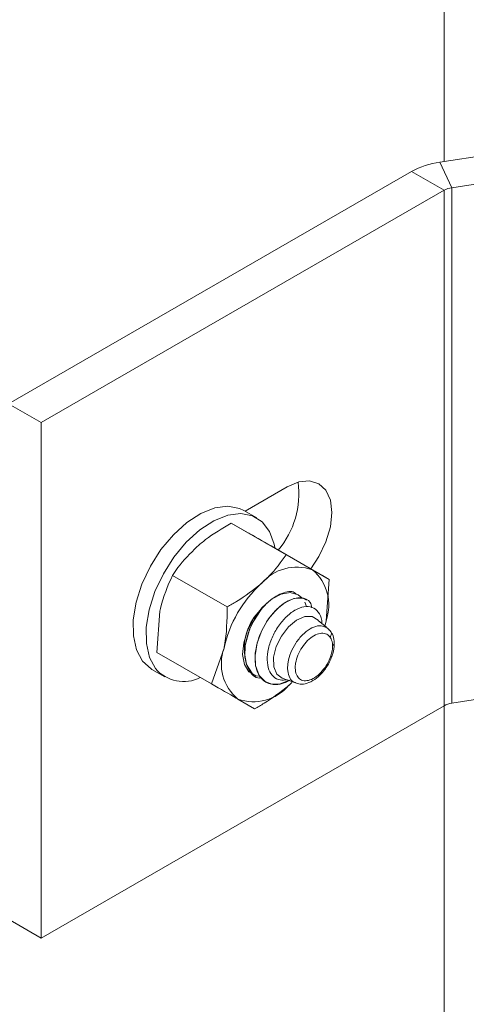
# Model space of a CAD drawing. Header units: millimetres. Extents: x -229 to 889, y -1749 to -342.
# Tile 4 of 23: x -137 to -98, y -1479 to -1394. Entities that reach past the tile are written whole.
import ezdxf

# ---------------------------------------------------------------- set-up
doc = ezdxf.new("R2010")
doc.units = ezdxf.units.MM

msp = doc.modelspace()

# ---------------------------------------------------------------- linework, layer by layer
at = {"color": 7, "linetype": 'Continuous', "lineweight": 15}
for p, q in [((-99.598, -1306.771), (-99.598, -1405.92)), ((-99.963, -1405.976), (-77.04, -1402.43)), ((-98.928, -1408.207), (-76.004, -1404.661)), ((-98.928, -1408.207), (-99.963, -1405.976)), ((-137.5, -1427.044), (-102.429, -1406.798)), ((-99.6, -1408.431), (-102.429, -1406.798)), ((-134.671, -1428.677), (-99.6, -1408.431)), ((-99.6, -1408.431), (-99.6, -1453.34)), ((-98.928, -1453.116), (-98.928, -1408.207)), ((-137.5, -1427.044), (-134.671, -1428.677)), ((-134.671, -1473.587), (-134.671, -1428.677)), ((-113.247, -1434.273), (-116.914, -1436.39)), ((-115.894, -1436.978), (-117.025, -1436.325)), ((-118.117, -1437.433), (-113.352, -1440.184)), ((-118.117, -1437.433), (-116.648, -1438.275)), ((-114.358, -1439.591), (-109.593, -1442.342)), ((-113.352, -1440.184), (-111.062, -1441.5)), ((-123.241, -1441.986), (-118.476, -1444.737)), ((-109.593, -1442.342), (-109.866, -1445.934)), ((-111.58, -1444.69), (-111.714, -1444.332)), ((-111.55, -1444.105), (-111.558, -1444.1)), ((-124.607, -1448.697), (-124.335, -1445.105)), ((-109.812, -1446.538), (-110.561, -1445.903)), ((-109.956, -1446.33), (-109.866, -1445.934)), ((-109.549, -1446.791), (-109.663, -1446.744)), ((-124.607, -1448.697), (-119.842, -1451.448)), ((-119.842, -1451.448), (-118.749, -1448.329)), ((-76.004, -1449.57), (-98.928, -1453.116)), ((-125.024, -1450.182), (-123.893, -1450.835)), ((-115.999, -1450.774), (-115.992, -1450.778)), ((-113.921, -1451.474), (-113.128, -1451.138)), ((-113.111, -1451.566), (-112.85, -1451.315)), ((-113.111, -1451.566), (-112.846, -1451.32)), ((-116.084, -1453.605), (-117.552, -1452.764)), ((-99.6, -1453.34), (-134.671, -1473.587)), ((-99.598, -1453.339), (-99.598, -1715.042)), ((-137.5, -1471.954), (-134.671, -1473.587))]:
    msp.add_line(p, q, dxfattribs=at)
at = {"color": 7, "linetype": 'Continuous', "lineweight": 15, "flags": 128}
for points in [[(-111.207, -1441.41), (-110.497, -1440.352), (-109.879, -1439.065), (-109.49, -1437.757), (-109.357, -1436.518), (-109.49, -1435.433), (-109.879, -1434.574), (-110.497, -1434), (-111.302, -1433.752), (-112.24, -1433.844), (-113.247, -1434.273)], [(-117.025, -1436.325), (-117.399, -1436.146), (-118.418, -1435.951), (-119.558, -1436.098), (-120.767, -1436.579), (-121.987, -1437.373), (-123.163, -1438.441), (-124.239, -1439.734), (-125.165, -1441.192), (-125.897, -1442.746), (-126.401, -1444.324), (-126.653, -1445.852), (-126.643, -1447.259), (-126.37, -1448.478), (-125.847, -1449.453)], [(-114.321, -1439.562), (-114.379, -1439.265), (-114.78, -1438.162), (-115.419, -1437.327), (-116.268, -1436.799), (-117.286, -1436.605), (-118.427, -1436.751), (-119.635, -1437.232), (-120.856, -1438.026), (-122.032, -1439.094), (-123.108, -1440.387), (-124.033, -1441.845), (-124.765, -1443.399), (-125.269, -1444.977), (-125.522, -1446.505), (-125.512, -1447.912), (-125.239, -1449.131), (-124.715, -1450.106), (-124.715, -1450.106)], [(-111.978, -1443.934), (-112.31, -1443.666), (-112.989, -1443.481), (-113.785, -1443.62), (-114.628, -1444.072), (-115.442, -1444.795), (-116.155, -1445.726), (-116.704, -1446.782), (-117.04, -1447.869), (-117.134, -1448.89), (-116.976, -1449.755), (-116.581, -1450.387), (-115.983, -1450.73), (-115.766, -1450.772)], [(-111.575, -1444.131), (-111.882, -1443.973), (-112.66, -1444.003), (-113.423, -1444.347), (-114.111, -1444.887), (-114.894, -1445.809), (-115.465, -1446.795), (-115.859, -1447.851), (-116.05, -1448.965), (-116.008, -1449.834), (-115.687, -1450.72), (-115.179, -1451.245), (-114.591, -1451.472), (-113.787, -1451.443), (-113.787, -1451.443)], [(-115.579, -1445.045), (-116.17, -1445.933), (-116.302, -1446.187), (-116.364, -1446.316), (-116.379, -1446.349), (-116.381, -1446.353), (-116.381, -1446.354), (-116.381, -1446.354), (-116.382, -1446.354), (-116.382, -1446.354), (-116.382, -1446.354), (-116.382, -1446.354), (-116.382, -1446.355), (-116.383, -1446.357), (-116.384, -1446.36), (-116.393, -1446.379), (-116.532, -1446.708), (-116.9, -1448.103), (-116.925, -1449.073), (-116.783, -1449.756), (-116.273, -1450.572), (-115.984, -1450.749)], [(-113.648, -1450.952), (-113.679, -1450.941), (-114.153, -1450.581), (-114.415, -1449.95), (-114.433, -1449.123), (-114.206, -1448.195), (-113.759, -1447.276), (-113.145, -1446.474), (-112.436, -1445.882), (-111.716, -1445.57), (-111.068, -1445.574), (-110.568, -1445.894), (-110.561, -1445.903)], [(-125.847, -1449.453), (-125.098, -1450.138), (-125.024, -1450.182)]]:
    msp.add_lwpolyline(points, dxfattribs=at)
at = {"color": 7, "linetype": 'Continuous', "lineweight": 15}
for centre, radius, start, end in [((-98.969, -1413.068), 7.161, 97.97766, 118.88852), ((-98.657, -1410.141), 1.953, 97.97866, 118.88813), ((-119.845, -1434.864), 7.609, 319.77474, 7.56628), ((-112.421, -1445.293), 4.029, 70.28674, 139.89897), ((-113.641, -1444.574), 4.013, 340.18864, 50.00296), ((-108.317, -1450.59), 10.674, 132.32143, 167.77553), ((-112.283, -1448.332), 4.696, 134.89034, 188.15275), ((-114.973, -1449.689), 4.013, 160.18827, 230.00332), ((-122.274, -1448.032), 3.204, 220.35364, 297.04739), ((-116.193, -1448.97), 4.029, 250.28636, 319.8992), ((-114.377, -1449.195), 2.324, 281.3017, 284.68937), ((-98.657, -1455.05), 1.953, 97.97866, 118.88813)]:
    msp.add_arc(centre, radius, start, end, dxfattribs=at)
for points, knots in [([(-121.089, -1439.473), (-120.85, -1439.269), (-119.96, -1438.512), (-118.896, -1437.889), (-118.117, -1437.433)], [0, 0, 0, 0, 0.268635, 1, 1, 1, 1]), ([(-116.648, -1438.275), (-116.603, -1438.301), (-115.963, -1438.668), (-115.131, -1439.146), (-114.358, -1439.591)], [0, 0, 0, 0, 0.070218, 1, 1, 1, 1]), ([(-123.241, -1441.986), (-123.088, -1441.759), (-122.493, -1440.878), (-121.688, -1440.072), (-121.089, -1439.473)], [0, 0, 0, 0, 0.257551, 1, 1, 1, 1]), ([(-115.503, -1442.698), (-115.276, -1442.487), (-114.432, -1441.703), (-113.808, -1440.826), (-113.352, -1440.184)], [0, 0, 0, 0, 0.268635, 1, 1, 1, 1]), ([(-124.335, -1445.105), (-124.318, -1445.025), (-124.082, -1443.896), (-123.646, -1442.906), (-123.241, -1441.986)], [0, 0, 0, 0, 0.0702121, 1, 1, 1, 1]), ([(-111.062, -1441.5), (-111.018, -1441.525), (-110.389, -1441.886), (-109.977, -1442.122), (-109.593, -1442.342)], [0, 0, 0, 0, 0.070218, 1, 1, 1, 1]), ([(-118.476, -1444.737), (-118.199, -1444.582), (-117.123, -1443.979), (-116.194, -1443.243), (-115.503, -1442.698)], [0, 0, 0, 0, 0.257553, 1, 1, 1, 1]), ([(-115.499, -1450.914), (-115.547, -1450.92), (-116.06, -1450.977), (-116.65, -1450.254), (-117.023, -1448.966), (-116.819, -1447.36), (-116.102, -1445.658), (-114.904, -1444.148), (-113.6, -1443.426), (-112.727, -1443.326), (-112.488, -1443.597), (-112.459, -1443.629)], [0, 0, 0, 0, 0.015303, 0.165649, 0.294423, 0.423077, 0.551134, 0.703146, 0.853331, 0.98261, 1, 1, 1, 1]), ([(-118.749, -1448.329), (-118.733, -1448.25), (-118.508, -1447.113), (-118.491, -1445.882), (-118.476, -1444.737)], [0, 0, 0, 0, 0.0702121, 1, 1, 1, 1]), ([(-113.921, -1451.474), (-114.105, -1451.49), (-114.682, -1451.539), (-115.49, -1451.148), (-116.052, -1450.091), (-116.092, -1448.521), (-115.507, -1446.666), (-114.399, -1445.062), (-113.147, -1444.095), (-112.057, -1443.855), (-111.277, -1444.107), (-111.139, -1444.641), (-111.095, -1444.807)], [0, 0, 0, 0, 0.050267, 0.157454, 0.266439, 0.373558, 0.501172, 0.628069, 0.735462, 0.844307, 0.951452, 1, 1, 1, 1]), ([(-113.299, -1451.077), (-113.491, -1451.1), (-113.934, -1451.153), (-114.478, -1450.843), (-114.883, -1450.241), (-115.032, -1449.378), (-114.918, -1448.355), (-114.546, -1447.279), (-113.95, -1446.265), (-113.203, -1445.426), (-112.379, -1444.863), (-111.582, -1444.636), (-110.89, -1444.78), (-110.426, -1445.304), (-110.203, -1445.817), (-110.227, -1446.172), (-110.228, -1446.185)], [0, 0, 0, 0, 0.055647, 0.128677, 0.202813, 0.278101, 0.353657, 0.431187, 0.508676, 0.58795, 0.667708, 0.748386, 0.830398, 0.912511, 0.996764, 1, 1, 1, 1]), ([(-109.866, -1445.934), (-109.88, -1446.015), (-109.906, -1446.16), (-109.957, -1446.287), (-109.979, -1446.343)], [0, 0, 0, 0, 0.55866, 1, 1, 1, 1]), ([(-109.517, -1447.368), (-109.577, -1447.3), (-109.738, -1447.113), (-110.049, -1447.014), (-110.468, -1447.037), (-110.93, -1447.211), (-111.486, -1447.638), (-111.976, -1448.235), (-112.343, -1448.927), (-112.527, -1449.563), (-112.572, -1450.147), (-112.479, -1450.649), (-112.204, -1451.032), (-111.789, -1451.199), (-111.277, -1451.133), (-110.722, -1450.837), (-110.187, -1450.339), (-109.748, -1449.725), (-109.565, -1449.285), (-109.481, -1449.084)], [0, 0, 0, 0, 0.037685, 0.102528, 0.134593, 0.199414, 0.264526, 0.329265, 0.393139, 0.456135, 0.500097, 0.562775, 0.625457, 0.688083, 0.751244, 0.815307, 0.880156, 0.945261, 1, 1, 1, 1]), ([(-109.576, -1446.755), (-109.606, -1446.712), (-109.665, -1446.628), (-109.771, -1446.585), (-109.822, -1446.564)], [0, 0, 0, 0, 0.518097, 1, 1, 1, 1]), ([(-109.546, -1446.792), (-109.546, -1446.792), (-109.546, -1446.792), (-109.545, -1446.793), (-109.545, -1446.793)], [0, 0, 0, 0, 0.05147, 1, 1, 1, 1]), ([(-109.545, -1446.793), (-109.512, -1446.823), (-109.444, -1446.883), (-109.401, -1447.015), (-109.407, -1447.162), (-109.453, -1447.274), (-109.496, -1447.341), (-109.512, -1447.361), (-109.517, -1447.368)], [0, 0, 0, 0, 0.2241697, 0.4483131, 0.6725059, 0.8966796, 0.9607955, 1, 1, 1, 1]), ([(-109.158, -1447.881), (-109.159, -1447.826), (-109.163, -1447.561), (-109.255, -1447.177), (-109.416, -1446.957), (-109.468, -1446.886)], [0, 0, 0, 0, 0.14873, 0.725461, 1, 1, 1, 1]), ([(-109.301, -1448.1), (-109.304, -1448.023), (-109.313, -1447.848), (-109.374, -1447.615), (-109.452, -1447.456), (-109.506, -1447.384), (-109.517, -1447.368)], [0, 0, 0, 0, 0.261204, 0.600245, 0.914314, 1, 1, 1, 1]), ([(-109.481, -1449.084), (-109.435, -1448.947), (-109.358, -1448.716), (-109.308, -1448.401), (-109.297, -1448.213), (-109.3, -1448.115), (-109.301, -1448.1)], [0, 0, 0, 0, 0.401298, 0.674884, 0.948421, 1, 1, 1, 1]), ([(-109.37, -1449.052), (-109.339, -1448.969), (-109.21, -1448.62), (-109.144, -1448.201), (-109.155, -1447.928), (-109.157, -1447.89)], [0, 0, 0, 0, 0.211942, 0.889724, 1, 1, 1, 1]), ([(-109.301, -1448.1), (-109.294, -1448.096), (-109.278, -1448.086), (-109.229, -1448.049), (-109.167, -1447.981), (-109.159, -1447.914), (-109.154, -1447.881)], [0, 0, 0, 0, 0.071154, 0.165892, 0.583095, 1, 1, 1, 1]), ([(-112.505, -1451.354), (-112.337, -1451.405), (-111.969, -1451.516), (-111.337, -1451.352), (-110.673, -1450.965), (-110.045, -1450.329), (-109.597, -1449.646), (-109.435, -1449.205), (-109.379, -1449.052)], [0, 0, 0, 0, 0.14338, 0.3140518, 0.5000968, 0.697306, 0.8957054, 1, 1, 1, 1]), ([(-109.373, -1449.055), (-109.373, -1449.059), (-109.375, -1449.077), (-109.416, -1449.083), (-109.459, -1449.085), (-109.475, -1449.084), (-109.481, -1449.084)], [0, 0, 0, 0, 0.173514, 0.738602, 0.901942, 1, 1, 1, 1]), ([(-117.552, -1452.764), (-117.597, -1452.738), (-118.238, -1452.37), (-119.069, -1451.892), (-119.842, -1451.448)], [0, 0, 0, 0, 0.070218, 1, 1, 1, 1]), ([(-116.084, -1453.605), (-115.807, -1453.45), (-114.731, -1452.847), (-113.801, -1452.112), (-113.111, -1451.566)], [0, 0, 0, 0, 0.257553, 1, 1, 1, 1]), ([(-113.018, -1451.113), (-113.02, -1451.115), (-113.274, -1451.309), (-113.532, -1451.376), (-113.788, -1451.443)], [0, 0, 0, 0, 0.008082, 1, 1, 1, 1]), ([(-113.648, -1450.952), (-113.392, -1451.038), (-113.034, -1451.159), (-112.657, -1451.317), (-112.55, -1451.361)], [0, 0, 0, 0, 0.7165504, 1, 1, 1, 1])]:
    msp.add_open_spline(points, degree=3, knots=knots, dxfattribs=at)
at = {"color": 8, "linetype": 'Continuous', "lineweight": 15}
msp.add_open_spline([(-112.535, -1451.324), (-112.615, -1451.298), (-112.865, -1451.22), (-113.119, -1450.8), (-113.238, -1450.199), (-113.182, -1449.483), (-112.962, -1448.705), (-112.52, -1447.857), (-111.931, -1447.126), (-111.262, -1446.601), (-110.706, -1446.392), (-110.217, -1446.354), (-109.989, -1446.466), (-109.843, -1446.538)], degree=3, knots=[0, 0, 0, 0, 0.048552, 0.15173, 0.254856, 0.32717, 0.430869, 0.535927, 0.642187, 0.748825, 0.854889, 0.907375, 1, 1, 1, 1], dxfattribs=at)

doc.saveas('drawing.dxf')
